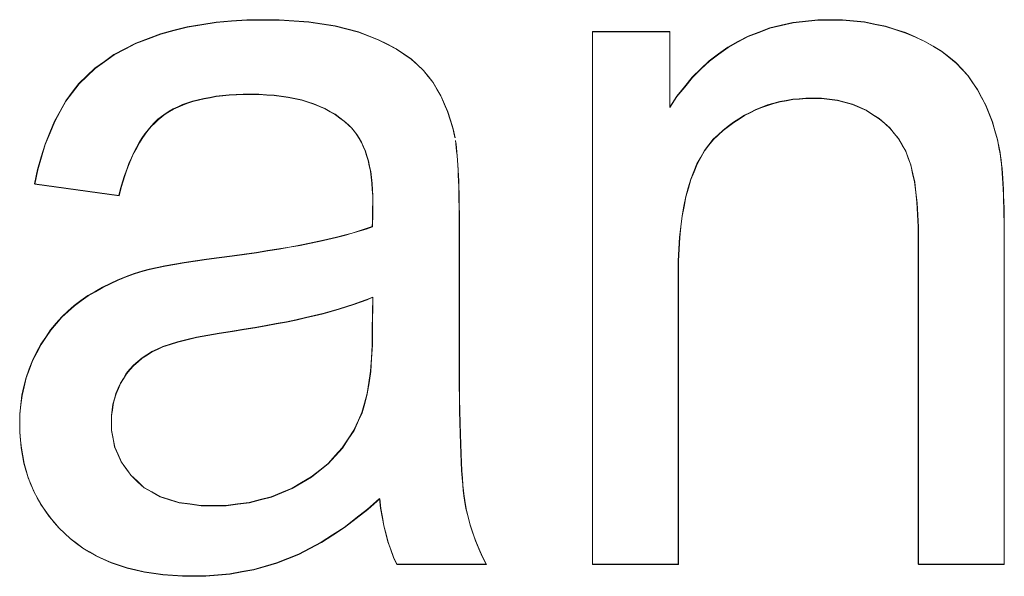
# Model space of a CAD drawing. Extents: x 229 to 926, y 37 to 878.
# Tile 80 of 163: x 314.33 to 317.68, y 829.49 to 831.38. Entities that reach past the tile are written whole.
import ezdxf
from ezdxf.lldxf.tags import DXFTag

# ---------------------------------------------------------------- set-up
doc = ezdxf.new("R2010")
doc.units = 0
doc.layers.get('0').update_dxf_attribs({"linetype": 'fein_strichliert', "lineweight": 13})
doc.layers.add('Beschriftung', color=7, linetype='Continuous', lineweight=25)
doc.layers.add('Beschriftung-A03CPAFWA9', color=7, linetype='Continuous', lineweight=25)
tags = doc.linetypes.add('fein_strichliert', pattern=[4, 1, -2, 1]).pattern_tags.tags
tags[8:9] = [DXFTag(74, 4), DXFTag(75, 0), DXFTag(340, '0'), DXFTag(46, 0.0), DXFTag(50, 0.0), DXFTag(44, 0.0), DXFTag(45, 0.0)]
tags[6:7] = [DXFTag(74, 4), DXFTag(75, 0), DXFTag(340, '0'), DXFTag(46, 0.0), DXFTag(50, 0.0), DXFTag(44, 0.0), DXFTag(45, 0.0)]
tags[4:5] = [DXFTag(74, 4), DXFTag(75, 0), DXFTag(340, '0'), DXFTag(46, 0.0), DXFTag(50, 0.0), DXFTag(44, 0.0), DXFTag(45, 0.0)]

# ---------------------------------------------------------------- blocks, each defined once
blk = doc.blocks.new('Referenz-A03CPAFUA9', base_point=(255.7277, 66.0323))
at = {"layer": 'Beschriftung', "color": 0, "lineweight": -2}
for p, q in [((315.002, 831.3715), (315.0543, 831.3755)), ((315.0543, 831.3755), (315.1065, 831.3795)), ((315.1065, 831.3795), (315.1621, 831.3795)), ((315.1621, 831.3795), (315.2172, 831.3795)), ((315.2172, 831.3795), (315.2672, 831.3761)), ((315.2672, 831.3761), (315.3173, 831.3727)), ((315.3173, 831.3727), (315.3621, 831.3658)), ((316.9654, 831.3702), (317.0077, 831.3749)), ((317.0077, 831.3749), (317.0498, 831.3795)), ((317.0498, 831.3795), (317.0946, 831.3795)), ((317.0946, 831.3795), (317.1336, 831.3795)), ((317.1336, 831.3795), (317.171, 831.3758)), ((317.171, 831.3758), (317.2083, 831.3721)), ((317.2083, 831.3721), (317.2442, 831.3647)), ((314.8131, 831.3315), (314.8587, 831.3435)), ((314.8587, 831.3435), (314.9042, 831.3555)), ((314.9042, 831.3555), (314.9531, 831.3635)), ((314.9531, 831.3635), (315.002, 831.3715)), ((315.3621, 831.3658), (315.4069, 831.359)), ((315.4069, 831.359), (315.4467, 831.3487)), ((315.4467, 831.3487), (315.4863, 831.3385)), ((315.4863, 831.3385), (315.5208, 831.3249)), ((316.2829, 829.5274), (316.2829, 831.3395)), ((316.2829, 831.3395), (316.546, 831.3395)), ((316.546, 831.3395), (316.546, 831.0819)), ((316.8493, 831.3376), (316.8863, 831.3516)), ((316.8863, 831.3516), (316.9258, 831.3609)), ((316.9258, 831.3609), (316.9654, 831.3702)), ((317.2442, 831.3647), (317.2799, 831.3575)), ((317.2799, 831.3575), (317.3142, 831.3464)), ((317.3142, 831.3464), (317.3484, 831.3354)), ((314.7287, 831.2995), (314.7709, 831.3155)), ((314.7709, 831.3155), (314.8131, 831.3315)), ((315.5208, 831.3249), (315.5553, 831.3113)), ((315.5553, 831.3113), (315.5852, 831.2958)), ((316.7439, 831.2865), (316.7781, 831.3052)), ((316.7781, 831.3052), (316.8124, 831.3237)), ((316.8124, 831.3237), (316.8493, 831.3376)), ((317.3484, 831.3354), (317.3811, 831.3207)), ((317.3811, 831.3207), (317.4138, 831.3059)), ((317.4138, 831.3059), (317.4424, 831.289)), ((314.6542, 831.2607), (314.6915, 831.28)), ((314.6915, 831.28), (314.7287, 831.2995)), ((315.5852, 831.2958), (315.6151, 831.2804)), ((315.6151, 831.2804), (315.6405, 831.2632)), ((316.7122, 831.2632), (316.7439, 831.2865)), ((317.4424, 831.289), (317.4709, 831.272)), ((317.4709, 831.272), (317.4953, 831.2527)), ((314.5897, 831.2149), (314.622, 831.2378)), ((314.622, 831.2378), (314.6542, 831.2607)), ((315.6405, 831.2632), (315.6659, 831.2461)), ((315.6659, 831.2461), (315.6866, 831.2272)), ((316.6516, 831.2121), (316.6805, 831.24)), ((316.6805, 831.24), (316.7122, 831.2632)), ((317.4953, 831.2527), (317.5199, 831.2334)), ((314.5624, 831.1887), (314.5897, 831.2149)), ((315.6866, 831.2272), (315.7074, 831.2082)), ((315.7074, 831.2082), (315.7237, 831.1875)), ((316.6225, 831.1842), (316.6516, 831.2121)), ((317.5199, 831.2334), (317.5402, 831.2118)), ((317.5402, 831.2118), (317.5605, 831.1902)), ((314.5352, 831.1624), (314.5624, 831.1887)), ((315.7237, 831.1875), (315.7399, 831.1668)), ((316.5962, 831.1516), (316.6225, 831.1842)), ((317.5605, 831.1902), (317.5767, 831.1663)), ((314.5128, 831.1327), (314.5352, 831.1624)), ((315.7399, 831.1668), (315.7537, 831.1434)), ((315.7537, 831.1434), (315.7675, 831.12)), ((316.5697, 831.1192), (316.5962, 831.1516)), ((317.5767, 831.1663), (317.5929, 831.1424)), ((317.5929, 831.1424), (317.6068, 831.1163)), ((314.4905, 831.1031), (314.5128, 831.1327)), ((314.9414, 831.1071), (314.9224, 831.1023)), ((314.9603, 831.1118), (314.9414, 831.1071)), ((314.981, 831.1153), (314.9603, 831.1118)), ((315.0018, 831.119), (314.981, 831.1153)), ((315.0241, 831.1213), (315.0018, 831.119)), ((315.0464, 831.1237), (315.0241, 831.1213)), ((315.0705, 831.1249), (315.0464, 831.1237)), ((315.0946, 831.1261), (315.0705, 831.1249)), ((315.1203, 831.1261), (315.0946, 831.1261)), ((315.1478, 831.1261), (315.1203, 831.1261)), ((315.1737, 831.1244), (315.1478, 831.1261)), ((315.1995, 831.1228), (315.1737, 831.1244)), ((315.2237, 831.1195), (315.1995, 831.1228)), ((315.2479, 831.1163), (315.2237, 831.1195)), ((315.2703, 831.1114), (315.2479, 831.1163)), ((315.2928, 831.1065), (315.2703, 831.1114)), ((315.3135, 831.1), (315.2928, 831.1065)), ((315.7675, 831.12), (315.7788, 831.0938)), ((316.546, 831.0819), (316.5697, 831.1192)), ((316.9427, 831.105), (316.9209, 831.1011)), ((316.9644, 831.1089), (316.9427, 831.105)), ((316.987, 831.1108), (316.9644, 831.1089)), ((317.0095, 831.1128), (316.987, 831.1108)), ((317.0329, 831.1128), (317.0095, 831.1128)), ((317.0621, 831.1128), (317.0329, 831.1128)), ((317.0894, 831.1093), (317.0621, 831.1128)), ((317.1168, 831.1058), (317.0894, 831.1093)), ((317.1423, 831.0989), (317.1168, 831.1058)), ((317.6068, 831.1163), (317.6206, 831.0902)), ((314.4713, 831.0688), (314.4905, 831.1031)), ((314.8565, 831.0761), (314.8426, 831.0679)), ((314.8721, 831.0834), (314.8565, 831.0761)), ((314.8878, 831.0905), (314.8721, 831.0834)), ((314.9051, 831.0964), (314.8878, 831.0905)), ((314.9224, 831.1023), (314.9051, 831.0964)), ((315.3343, 831.0935), (315.3135, 831.1)), ((315.3534, 831.0853), (315.3343, 831.0935)), ((315.3725, 831.0771), (315.3534, 831.0853)), ((315.3898, 831.0674), (315.3725, 831.0771)), ((315.7788, 831.0938), (315.7902, 831.0677)), ((316.8388, 831.0739), (316.8195, 831.0641)), ((316.859, 831.0816), (316.8388, 831.0739)), ((316.8791, 831.0894), (316.859, 831.0816)), ((316.9001, 831.0953), (316.8791, 831.0894)), ((316.9209, 831.1011), (316.9001, 831.0953)), ((317.1678, 831.092), (317.1423, 831.0989)), ((317.1913, 831.0816), (317.1678, 831.092)), ((317.2149, 831.0712), (317.1913, 831.0816)), ((317.2366, 831.0573), (317.2149, 831.0712)), ((317.6206, 831.0902), (317.6319, 831.0619)), ((314.4522, 831.0345), (314.4713, 831.0688)), ((314.8041, 831.0406), (314.7927, 831.0293)), ((314.8164, 831.0501), (314.8041, 831.0406)), ((314.8286, 831.0595), (314.8164, 831.0501)), ((314.8426, 831.0679), (314.8286, 831.0595)), ((315.4072, 831.0576), (315.3898, 831.0674)), ((315.4229, 831.0462), (315.4072, 831.0576)), ((315.4386, 831.0348), (315.4229, 831.0462)), ((315.7902, 831.0677), (315.7992, 831.0389)), ((315.7992, 831.0389), (315.8081, 831.01)), ((316.7816, 831.0427), (316.763, 831.031)), ((316.8001, 831.0544), (316.7816, 831.0427)), ((316.8195, 831.0641), (316.8001, 831.0544)), ((317.2584, 831.0435), (317.2366, 831.0573)), ((317.2768, 831.0273), (317.2584, 831.0435)), ((317.6319, 831.0619), (317.6433, 831.0334)), ((314.4362, 830.9955), (314.4522, 831.0345)), ((314.7706, 831.0047), (314.7599, 830.9916)), ((314.7812, 831.0179), (314.7706, 831.0047)), ((314.7927, 831.0293), (314.7812, 831.0179)), ((315.4525, 831.0217), (315.4386, 831.0348)), ((315.4628, 831.0121), (315.4525, 831.0217)), ((315.4719, 831.0008), (315.4628, 831.0121)), ((315.8081, 831.01), (315.8145, 830.9785)), ((316.7276, 831.0039), (316.7106, 830.9883)), ((316.7453, 831.0174), (316.7276, 831.0039)), ((316.763, 831.031), (316.7453, 831.0174)), ((317.2951, 831.0111), (317.2768, 831.0273)), ((317.3103, 830.9925), (317.2951, 831.0111)), ((317.6433, 831.0334), (317.6522, 831.0029)), ((314.4202, 830.9566), (314.4362, 830.9955)), ((314.75, 830.9766), (314.7402, 830.9617)), ((314.7599, 830.9916), (314.75, 830.9766)), ((315.4809, 830.9894), (315.4719, 831.0008)), ((315.4887, 830.9764), (315.4809, 830.9894)), ((315.4965, 830.9633), (315.4887, 830.9764)), ((316.6936, 830.9727), (316.6788, 830.9537)), ((316.7106, 830.9883), (316.6936, 830.9727)), ((317.3254, 830.974), (317.3103, 830.9925)), ((317.3373, 830.953), (317.3254, 830.974)), ((317.6522, 831.0029), (317.6612, 830.9723)), ((317.6612, 830.9723), (317.6676, 830.9395)), ((314.4072, 830.913), (314.4202, 830.9566)), ((314.7311, 830.9449), (314.7221, 830.928)), ((314.7402, 830.9617), (314.7311, 830.9449)), ((315.5029, 830.9485), (315.4965, 830.9633)), ((315.5094, 830.9336), (315.5029, 830.9485)), ((315.8164, 830.9687), (315.818, 830.9569)), ((315.818, 830.9569), (315.8196, 830.9451)), ((315.8196, 830.9451), (315.8209, 830.9313)), ((316.6788, 830.9537), (316.664, 830.9347)), ((317.349, 830.9322), (317.3373, 830.953)), ((317.6676, 830.9395), (317.6697, 830.9288)), ((314.3943, 830.8694), (314.4072, 830.913)), ((314.7138, 830.9095), (314.7055, 830.8908)), ((314.7221, 830.928), (314.7138, 830.9095)), ((315.5145, 830.917), (315.5094, 830.9336)), ((315.5197, 830.9005), (315.5145, 830.917)), ((315.8209, 830.9313), (315.8223, 830.9176)), ((315.8223, 830.9176), (315.8235, 830.9019)), ((316.6513, 830.9121), (316.6386, 830.8896)), ((316.664, 830.9347), (316.6513, 830.9121)), ((317.3576, 830.909), (317.349, 830.9322)), ((317.3661, 830.8857), (317.3576, 830.909)), ((317.6697, 830.9288), (317.6715, 830.9161)), ((317.6715, 830.9161), (317.6733, 830.9035)), ((317.6733, 830.9035), (317.6747, 830.8888)), ((314.3846, 830.8212), (314.3943, 830.8694)), ((314.6981, 830.8703), (314.6906, 830.8499)), ((314.7055, 830.8908), (314.6981, 830.8703)), ((315.5236, 830.8822), (315.5197, 830.9005)), ((315.5275, 830.8639), (315.5236, 830.8822)), ((315.8235, 830.9019), (315.8245, 830.8862)), ((315.8245, 830.8862), (315.8255, 830.8684)), ((316.6386, 830.8896), (316.628, 830.8636)), ((317.3725, 830.8566), (317.3661, 830.8857)), ((317.6747, 830.8888), (317.6762, 830.8742)), ((317.6762, 830.8742), (317.6775, 830.8575)), ((314.6906, 830.8499), (314.6838, 830.8276)), ((315.53, 830.8438), (315.5275, 830.8639)), ((315.5326, 830.8238), (315.53, 830.8438)), ((315.8255, 830.8684), (315.8264, 830.8507)), ((315.8264, 830.8507), (315.8272, 830.8312)), ((316.6173, 830.8375), (316.6089, 830.808)), ((316.628, 830.8636), (316.6173, 830.8375)), ((317.3789, 830.8275), (317.3725, 830.8566)), ((317.6775, 830.8575), (317.6788, 830.8409)), ((317.6788, 830.8409), (317.6798, 830.8222)), ((314.6713, 830.7812), (314.3846, 830.8212)), ((314.6772, 830.8053), (314.6713, 830.7812)), ((314.6838, 830.8276), (314.6772, 830.8053)), ((315.5339, 830.802), (315.5326, 830.8238)), ((315.8272, 830.8312), (315.8278, 830.8115)), ((315.8278, 830.8115), (315.8283, 830.7898)), ((316.6089, 830.808), (316.6005, 830.7785)), ((317.3832, 830.7924), (317.3789, 830.8275)), ((317.6798, 830.8222), (317.6808, 830.8036)), ((317.6808, 830.8036), (317.6816, 830.7829)), ((315.5352, 830.7802), (315.5339, 830.802)), ((315.5352, 830.7567), (315.5352, 830.7802)), ((315.8283, 830.7898), (315.8288, 830.7682)), ((316.6005, 830.7785), (316.5941, 830.7455)), ((317.3874, 830.7574), (317.3832, 830.7924)), ((317.6816, 830.7829), (317.6823, 830.7623)), ((315.5347, 830.7281), (315.535, 830.7381)), ((315.535, 830.7381), (315.5352, 830.7567)), ((315.8288, 830.7682), (315.8289, 830.7446)), ((315.8289, 830.7446), (315.8292, 830.7211)), ((316.5941, 830.7455), (316.5878, 830.7124)), ((317.3896, 830.7165), (317.3874, 830.7574)), ((317.6823, 830.7623), (317.6828, 830.7397)), ((317.6828, 830.7397), (317.6834, 830.717)), ((315.534, 830.6922), (315.5343, 830.7051)), ((315.5343, 830.7051), (315.5346, 830.7181)), ((315.5346, 830.7181), (315.5347, 830.7281)), ((315.8292, 830.7211), (315.8292, 830.6955)), ((316.5878, 830.7124), (316.5835, 830.6761)), ((317.3917, 830.6754), (317.3896, 830.7165)), ((317.6834, 830.717), (317.6836, 830.6923)), ((315.4888, 830.6613), (315.5127, 830.6687)), ((315.5127, 830.6687), (315.5336, 830.6764)), ((315.5336, 830.6764), (315.534, 830.6922)), ((315.8292, 830.6955), (315.8292, 830.2865)), ((316.5835, 830.6761), (316.5793, 830.6396)), ((317.3917, 830.6286), (317.3917, 830.6754)), ((317.6836, 830.6923), (317.6839, 830.6677)), ((315.3819, 830.6328), (315.4116, 830.6396)), ((315.4116, 830.6396), (315.4383, 830.6468)), ((315.4383, 830.6468), (315.465, 830.6539)), ((315.465, 830.6539), (315.4888, 830.6613)), ((316.5793, 830.6396), (316.5771, 830.5996)), ((317.6839, 830.6677), (317.6839, 830.641)), ((317.6839, 830.641), (317.6839, 829.5274)), ((315.2161, 830.6), (315.2516, 830.6063)), ((315.2516, 830.6063), (315.2871, 830.6127)), ((315.2871, 830.6127), (315.3197, 830.6193)), ((315.3197, 830.6193), (315.3522, 830.6259)), ((315.3522, 830.6259), (315.3819, 830.6328)), ((317.3917, 829.5274), (317.3917, 830.6286)), ((314.969, 830.5652), (315.0124, 830.5708)), ((315.0124, 830.5708), (315.0567, 830.5763)), ((315.0567, 830.5763), (315.0979, 830.5821)), ((315.0979, 830.5821), (315.1394, 830.5879)), ((315.1394, 830.5879), (315.1777, 830.594)), ((315.1777, 830.594), (315.2161, 830.6)), ((316.5771, 830.5996), (316.575, 830.5596)), ((314.7742, 830.5307), (314.8012, 830.5366)), ((314.8012, 830.5366), (314.8282, 830.5425)), ((314.8282, 830.5425), (314.8606, 830.5481)), ((314.8606, 830.5481), (314.8931, 830.5539)), ((314.8931, 830.5539), (314.931, 830.5596)), ((314.931, 830.5596), (314.969, 830.5652)), ((316.575, 830.5596), (316.575, 830.5161)), ((314.668, 830.4951), (314.6957, 830.5057)), ((314.6957, 830.5057), (314.7235, 830.5163)), ((314.7235, 830.5163), (314.7527, 830.5248)), ((314.7527, 830.5248), (314.7742, 830.5307)), ((316.575, 830.5161), (316.575, 829.5274)), ((314.5905, 830.4554), (314.6154, 830.4701)), ((314.6154, 830.4701), (314.6417, 830.4826)), ((314.6417, 830.4826), (314.668, 830.4951)), ((314.5424, 830.4242), (314.5657, 830.4408)), ((314.5657, 830.4408), (314.5905, 830.4554)), ((315.5352, 830.4362), (315.5153, 830.4277)), ((315.5336, 830.3238), (315.5352, 830.4362)), ((314.498, 830.3883), (314.5191, 830.4076)), ((314.5191, 830.4076), (314.5424, 830.4242)), ((315.4456, 830.4035), (315.4207, 830.3955)), ((315.4705, 830.4113), (315.4456, 830.4035)), ((315.4928, 830.4195), (315.4705, 830.4113)), ((315.5153, 830.4277), (315.4928, 830.4195)), ((314.458, 830.347), (314.4768, 830.369)), ((314.4768, 830.369), (314.498, 830.3883)), ((315.3361, 830.3733), (315.3061, 830.366)), ((315.3659, 830.3805), (315.3361, 830.3733)), ((315.3933, 830.388), (315.3659, 830.3805)), ((315.4207, 830.3955), (315.3933, 830.388)), ((314.4391, 830.3249), (314.458, 830.347)), ((315.1718, 830.3389), (315.1345, 830.3327)), ((315.2066, 830.3456), (315.1718, 830.3389)), ((315.2415, 830.3521), (315.2066, 830.3456)), ((315.2738, 830.359), (315.2415, 830.3521)), ((315.3061, 830.366), (315.2738, 830.359)), ((314.4059, 830.2754), (314.4225, 830.3001)), ((314.4225, 830.3001), (314.4391, 830.3249)), ((314.9736, 830.3064), (314.9351, 830.2991)), ((315.0122, 830.3136), (314.9736, 830.3064)), ((315.0573, 830.3204), (315.0122, 830.3136)), ((315.0971, 830.3264), (315.0573, 830.3204)), ((315.1345, 830.3327), (315.0971, 830.3264)), ((315.5336, 830.2732), (315.5336, 830.3238)), ((314.3915, 830.248), (314.4059, 830.2754)), ((314.8207, 830.2675), (314.802, 830.2591)), ((314.846, 830.2757), (314.8207, 830.2675)), ((314.8713, 830.2837), (314.846, 830.2757)), ((314.9031, 830.2915), (314.8713, 830.2837)), ((314.9351, 830.2991), (314.9031, 830.2915)), ((315.5306, 830.2287), (315.5336, 830.2732)), ((315.8292, 830.2865), (315.8292, 830.233)), ((314.377, 830.2205), (314.3915, 830.248)), ((314.7667, 830.24), (314.7502, 830.2295)), ((314.7833, 830.2505), (314.7667, 830.24)), ((314.802, 830.2591), (314.7833, 830.2505)), ((315.8292, 830.233), (315.8294, 830.1844)), ((314.3663, 830.1916), (314.377, 830.2205)), ((314.7213, 830.2046), (314.709, 830.1902)), ((314.7357, 830.2171), (314.7213, 830.2046)), ((314.7502, 830.2295), (314.7357, 830.2171)), ((315.5277, 830.1841), (315.5306, 830.2287)), ((314.3554, 830.1627), (314.3663, 830.1916)), ((314.6967, 830.1758), (314.6866, 830.1594)), ((314.709, 830.1902), (314.6967, 830.1758)), ((315.5218, 830.1458), (315.5277, 830.1841)), ((315.8294, 830.1844), (315.8297, 830.1358)), ((314.341, 830.1019), (314.3482, 830.1323)), ((314.3482, 830.1323), (314.3554, 830.1627)), ((314.6764, 830.143), (314.6688, 830.1256)), ((314.6866, 830.1594), (314.6764, 830.143)), ((315.5159, 830.1075), (315.5218, 830.1458)), ((315.8297, 830.1358), (315.8303, 830.0923)), ((314.3374, 830.0702), (314.341, 830.1019)), ((314.6612, 830.1084), (314.6561, 830.0902)), ((314.6688, 830.1256), (314.6612, 830.1084)), ((315.5072, 830.0753), (315.5159, 830.1075)), ((314.3338, 830.0384), (314.3374, 830.0702)), ((314.651, 830.072), (314.6485, 830.0528)), ((314.6561, 830.0902), (314.651, 830.072)), ((315.4982, 830.0431), (315.5072, 830.0753)), ((315.8303, 830.0923), (315.831, 830.0486)), ((314.3338, 830.0052), (314.3338, 830.0384)), ((314.6485, 830.0528), (314.6459, 830.0337)), ((314.6459, 830.0337), (314.6459, 830.0137)), ((315.4865, 830.0172), (315.4982, 830.0431)), ((315.831, 830.0486), (315.8317, 830.0098)), ((314.3338, 829.9768), (314.3338, 830.0052)), ((314.6459, 830.0137), (314.6459, 829.983)), ((315.4711, 829.9835), (315.4865, 830.0172)), ((315.8317, 830.0098), (315.8327, 829.9711)), ((314.3361, 829.9498), (314.3338, 829.9768)), ((314.6459, 829.983), (314.6514, 829.9549)), ((315.4514, 829.9534), (315.4711, 829.9835)), ((315.8327, 829.9711), (315.8338, 829.9372)), ((314.3386, 829.9228), (314.3361, 829.9498)), ((314.6514, 829.9549), (314.6569, 829.9268)), ((315.4315, 829.9234), (315.4514, 829.9534)), ((315.8338, 829.9372), (315.835, 829.9034)), ((314.3433, 829.8969), (314.3386, 829.9228)), ((314.6569, 829.9268), (314.668, 829.9012)), ((314.668, 829.9012), (314.6791, 829.8757)), ((315.4074, 829.8968), (315.4315, 829.9234)), ((315.835, 829.9034), (315.8364, 829.8745)), ((314.3482, 829.8712), (314.3433, 829.8969)), ((314.3552, 829.8466), (314.3482, 829.8712)), ((314.6791, 829.8757), (314.6957, 829.8527)), ((315.3548, 829.8474), (315.3833, 829.8703)), ((315.3833, 829.8703), (315.4074, 829.8968)), ((315.8364, 829.8745), (315.8379, 829.8456)), ((314.3624, 829.8222), (314.3552, 829.8466)), ((314.6957, 829.8527), (314.7123, 829.8297)), ((315.3263, 829.8244), (315.3548, 829.8474)), ((315.8379, 829.8456), (315.8397, 829.8216)), ((314.372, 829.7989), (314.3624, 829.8222)), ((314.3815, 829.7756), (314.372, 829.7989)), ((314.7123, 829.8297), (314.7344, 829.8092)), ((314.7344, 829.8092), (314.7565, 829.7887)), ((315.2606, 829.7856), (315.2934, 829.805)), ((315.2934, 829.805), (315.3263, 829.8244)), ((315.8397, 829.8216), (315.8415, 829.7975)), ((315.8415, 829.7975), (315.8435, 829.7785)), ((314.3934, 829.7536), (314.3815, 829.7756)), ((314.7565, 829.7887), (314.7837, 829.7735)), ((314.7837, 829.7735), (314.811, 829.7581)), ((315.1901, 829.7565), (315.2253, 829.7711)), ((315.2253, 829.7711), (315.2606, 829.7856)), ((315.8435, 829.7785), (315.8455, 829.7594)), ((314.4053, 829.7317), (314.3934, 829.7536)), ((314.4196, 829.7108), (314.4053, 829.7317)), ((314.811, 829.7581), (314.8433, 829.7479)), ((314.8433, 829.7479), (314.8756, 829.7377)), ((314.8756, 829.7377), (314.9131, 829.7325)), ((314.9131, 829.7325), (314.9506, 829.7274)), ((315.0354, 829.7274), (315.0753, 829.7323)), ((315.0753, 829.7323), (315.1151, 829.7371)), ((315.1151, 829.7371), (315.1527, 829.7469)), ((315.1527, 829.7469), (315.1901, 829.7565)), ((315.5587, 829.7503), (315.518, 829.7142)), ((315.562, 829.7184), (315.5587, 829.7503)), ((315.8455, 829.7594), (315.8479, 829.7451)), ((315.8479, 829.7451), (315.8526, 829.7167)), ((314.4339, 829.6901), (314.4196, 829.7108)), ((314.9506, 829.7274), (314.9932, 829.7274)), ((314.9932, 829.7274), (315.0354, 829.7274)), ((315.518, 829.7142), (315.478, 829.6835)), ((315.5673, 829.6884), (315.562, 829.7184)), ((315.8526, 829.7167), (315.8595, 829.6889)), ((314.4506, 829.6706), (314.4339, 829.6901)), ((314.4674, 829.6511), (314.4506, 829.6706)), ((315.478, 829.6835), (315.438, 829.6527)), ((315.5725, 829.6587), (315.5673, 829.6884)), ((315.8595, 829.6889), (315.8664, 829.6611)), ((314.4864, 829.633), (314.4674, 829.6511)), ((314.5055, 829.6148), (314.4864, 829.633)), ((315.438, 829.6527), (315.3989, 829.6273)), ((315.5798, 829.6308), (315.5725, 829.6587)), ((315.587, 829.6029), (315.5798, 829.6308)), ((315.8664, 829.6611), (315.8756, 829.6339)), ((315.8756, 829.6339), (315.8848, 829.6067)), ((314.5267, 829.5988), (314.5055, 829.6148)), ((314.5478, 829.583), (314.5267, 829.5988)), ((315.3597, 829.6019), (315.3213, 829.5817)), ((315.3989, 829.6273), (315.3597, 829.6019)), ((315.5963, 829.577), (315.587, 829.6029)), ((315.8848, 829.6067), (315.8964, 829.58)), ((314.571, 829.5693), (314.5478, 829.583)), ((314.5942, 829.5556), (314.571, 829.5693)), ((315.3213, 829.5817), (315.283, 829.5615)), ((315.6055, 829.5512), (315.5963, 829.577)), ((315.8964, 829.58), (315.9079, 829.5534)), ((314.6194, 829.5442), (314.5942, 829.5556)), ((314.6446, 829.5329), (314.6194, 829.5442)), ((314.6719, 829.5237), (314.6446, 829.5329)), ((315.2079, 829.5319), (315.169, 829.5207)), ((315.2455, 829.5467), (315.2079, 829.5319)), ((315.283, 829.5615), (315.2455, 829.5467)), ((315.6168, 829.5274), (315.6055, 829.5512)), ((315.9079, 829.5534), (315.9217, 829.5274)), ((314.6992, 829.5147), (314.6719, 829.5237)), ((314.7285, 829.5078), (314.6992, 829.5147)), ((314.7579, 829.501), (314.7285, 829.5078)), ((314.7893, 829.4964), (314.7579, 829.501)), ((314.8207, 829.4919), (314.7893, 829.4964)), ((315.0898, 829.5022), (315.0495, 829.4948)), ((315.1301, 829.5096), (315.0898, 829.5022)), ((315.169, 829.5207), (315.1301, 829.5096)), ((315.9217, 829.5274), (315.6168, 829.5274)), ((316.575, 829.5274), (316.2829, 829.5274)), ((317.6839, 829.5274), (317.3917, 829.5274)), ((314.8542, 829.4896), (314.8207, 829.4919)), ((314.8876, 829.4873), (314.8542, 829.4896)), ((314.9232, 829.4873), (314.8876, 829.4873)), ((314.9662, 829.4873), (314.9232, 829.4873)), ((315.0079, 829.4911), (314.9662, 829.4873)), ((315.0495, 829.4948), (315.0079, 829.4911))]:
    blk.add_line(p, q, dxfattribs=at)
blk = doc.blocks.new('Referenz-A03CPAG8A9', base_point=(281.5986, 66.0323))
at = {"layer": 'Beschriftung-A03CPAFWA9', "color": 0, "lineweight": -2}
for p, q in [((315.0028, 831.3703), (315.0551, 831.3743)), ((315.0551, 831.3743), (315.1072, 831.3783)), ((315.1072, 831.3783), (315.1628, 831.3783)), ((315.1628, 831.3783), (315.218, 831.3783)), ((315.218, 831.3783), (315.268, 831.375)), ((315.268, 831.375), (315.3181, 831.3715)), ((316.9661, 831.369), (317.0084, 831.3737)), ((317.0084, 831.3737), (317.0506, 831.3783)), ((317.0506, 831.3783), (317.0953, 831.3783)), ((317.0953, 831.3783), (317.1343, 831.3783)), ((317.1343, 831.3783), (317.1717, 831.3747)), ((317.1717, 831.3747), (317.2091, 831.371)), ((314.8139, 831.3303), (314.8594, 831.3424)), ((314.8594, 831.3424), (314.905, 831.3544)), ((314.905, 831.3544), (314.9539, 831.3624)), ((314.9539, 831.3624), (315.0028, 831.3703)), ((315.3181, 831.3715), (315.3629, 831.3647)), ((315.3629, 831.3647), (315.4077, 831.3579)), ((315.4077, 831.3579), (315.4474, 831.3476)), ((315.4474, 831.3476), (315.4871, 831.3374)), ((316.2836, 829.5262), (316.2836, 831.3384)), ((316.2836, 831.3384), (316.5468, 831.3384)), ((316.5468, 831.3384), (316.5468, 831.0808)), ((316.8501, 831.3365), (316.8871, 831.3505)), ((316.8871, 831.3505), (316.9266, 831.3598)), ((316.9266, 831.3598), (316.9661, 831.369)), ((317.2091, 831.371), (317.2449, 831.3636)), ((317.2449, 831.3636), (317.2807, 831.3563)), ((317.2807, 831.3563), (317.315, 831.3452)), ((317.315, 831.3452), (317.3492, 831.3342)), ((314.7295, 831.2983), (314.7717, 831.3143)), ((314.7717, 831.3143), (314.8139, 831.3303)), ((315.4871, 831.3374), (315.5216, 831.3237)), ((315.5216, 831.3237), (315.556, 831.3101)), ((315.556, 831.3101), (315.586, 831.2947)), ((316.7789, 831.304), (316.8132, 831.3226)), ((316.8132, 831.3226), (316.8501, 831.3365)), ((317.3492, 831.3342), (317.3819, 831.3196)), ((317.3819, 831.3196), (317.4145, 831.3048)), ((317.4145, 831.3048), (317.4432, 831.2878)), ((314.655, 831.2595), (314.6923, 831.2789)), ((314.6923, 831.2789), (314.7295, 831.2983)), ((315.586, 831.2947), (315.6159, 831.2793)), ((315.6159, 831.2793), (315.6413, 831.2621)), ((316.713, 831.2621), (316.7446, 831.2853)), ((316.7446, 831.2853), (316.7789, 831.304)), ((317.4432, 831.2878), (317.4717, 831.2708)), ((314.6227, 831.2367), (314.655, 831.2595)), ((315.6413, 831.2621), (315.6666, 831.2449)), ((315.6666, 831.2449), (315.6874, 831.226)), ((316.6523, 831.211), (316.6813, 831.2389)), ((316.6813, 831.2389), (316.713, 831.2621)), ((317.4717, 831.2708), (317.4961, 831.2515)), ((317.4961, 831.2515), (317.5206, 831.2322)), ((314.5632, 831.1875), (314.5905, 831.2137)), ((314.5905, 831.2137), (314.6227, 831.2367)), ((315.6874, 831.226), (315.7082, 831.2071)), ((315.7082, 831.2071), (315.7244, 831.1864)), ((316.6233, 831.1831), (316.6523, 831.211)), ((317.5206, 831.2322), (317.5409, 831.2106)), ((317.5409, 831.2106), (317.5613, 831.1891)), ((314.536, 831.1612), (314.5632, 831.1875)), ((315.7244, 831.1864), (315.7407, 831.1657)), ((316.5969, 831.1505), (316.6233, 831.1831)), ((317.5613, 831.1891), (317.5774, 831.1652)), ((314.5136, 831.1316), (314.536, 831.1612)), ((315.7407, 831.1657), (315.7545, 831.1423)), ((315.7545, 831.1423), (315.7682, 831.1188)), ((316.5705, 831.118), (316.5969, 831.1505)), ((317.5774, 831.1652), (317.5937, 831.1413)), ((317.5937, 831.1413), (317.6075, 831.1152)), ((314.4913, 831.1019), (314.5136, 831.1316)), ((314.9421, 831.1059), (314.9232, 831.1011)), ((314.9611, 831.1106), (314.9421, 831.1059)), ((314.9818, 831.1142), (314.9611, 831.1106)), ((315.0026, 831.1178), (314.9818, 831.1142)), ((315.0249, 831.1202), (315.0026, 831.1178)), ((315.0472, 831.1225), (315.0249, 831.1202)), ((315.0713, 831.1237), (315.0472, 831.1225)), ((315.0953, 831.1249), (315.0713, 831.1237)), ((315.121, 831.1249), (315.0953, 831.1249)), ((315.1486, 831.1249), (315.121, 831.1249)), ((315.1745, 831.1233), (315.1486, 831.1249)), ((315.2003, 831.1216), (315.1745, 831.1233)), ((315.2245, 831.1184), (315.2003, 831.1216)), ((315.2487, 831.1152), (315.2245, 831.1184)), ((315.2711, 831.1103), (315.2487, 831.1152)), ((315.2936, 831.1054), (315.2711, 831.1103)), ((315.3143, 831.0988), (315.2936, 831.1054)), ((315.7682, 831.1188), (315.7796, 831.0927)), ((316.5468, 831.0808), (316.5705, 831.118)), ((316.9435, 831.1038), (316.9217, 831.0999)), ((316.9652, 831.1077), (316.9435, 831.1038)), ((316.9878, 831.1097), (316.9652, 831.1077)), ((317.0102, 831.1116), (316.9878, 831.1097)), ((317.0336, 831.1116), (317.0102, 831.1116)), ((317.0629, 831.1116), (317.0336, 831.1116)), ((317.0902, 831.1081), (317.0629, 831.1116)), ((317.1175, 831.1047), (317.0902, 831.1081)), ((317.1431, 831.0978), (317.1175, 831.1047)), ((317.6075, 831.1152), (317.6213, 831.089)), ((314.4721, 831.0677), (314.4913, 831.1019)), ((314.8573, 831.075), (314.8434, 831.0668)), ((314.8729, 831.0822), (314.8573, 831.075)), ((314.8886, 831.0893), (314.8729, 831.0822)), ((314.9059, 831.0953), (314.8886, 831.0893)), ((314.9232, 831.1011), (314.9059, 831.0953)), ((315.3351, 831.0923), (315.3143, 831.0988)), ((315.3542, 831.0842), (315.3351, 831.0923)), ((315.3732, 831.076), (315.3542, 831.0842)), ((315.3906, 831.0662), (315.3732, 831.076)), ((315.7796, 831.0927), (315.791, 831.0666)), ((316.8395, 831.0727), (316.8202, 831.0629)), ((316.8597, 831.0804), (316.8395, 831.0727)), ((316.8799, 831.0882), (316.8597, 831.0804)), ((316.9008, 831.0941), (316.8799, 831.0882)), ((316.9217, 831.0999), (316.9008, 831.0941)), ((317.1685, 831.0908), (317.1431, 831.0978)), ((317.1921, 831.0804), (317.1685, 831.0908)), ((317.2157, 831.0701), (317.1921, 831.0804)), ((317.2374, 831.0562), (317.2157, 831.0701)), ((317.6213, 831.089), (317.6327, 831.0607)), ((314.4529, 831.0334), (314.4721, 831.0677)), ((314.8049, 831.0394), (314.7935, 831.0281)), ((314.8172, 831.0489), (314.8049, 831.0394)), ((314.8294, 831.0584), (314.8172, 831.0489)), ((314.8434, 831.0668), (314.8294, 831.0584)), ((315.408, 831.0564), (315.3906, 831.0662)), ((315.4236, 831.0451), (315.408, 831.0564)), ((315.4393, 831.0336), (315.4236, 831.0451)), ((315.791, 831.0666), (315.7999, 831.0377)), ((315.7999, 831.0377), (315.8088, 831.0088)), ((316.7823, 831.0416), (316.7638, 831.0299)), ((316.8009, 831.0533), (316.7823, 831.0416)), ((316.8202, 831.0629), (316.8009, 831.0533)), ((317.2592, 831.0423), (317.2374, 831.0562)), ((317.2775, 831.0261), (317.2592, 831.0423)), ((317.6327, 831.0607), (317.644, 831.0323)), ((314.437, 830.9944), (314.4529, 831.0334)), ((314.7714, 831.0036), (314.7607, 830.9905)), ((314.782, 831.0168), (314.7714, 831.0036)), ((314.7935, 831.0281), (314.782, 831.0168)), ((315.4533, 831.0206), (315.4393, 831.0336)), ((315.4636, 831.011), (315.4533, 831.0206)), ((315.4727, 830.9996), (315.4636, 831.011)), ((315.8088, 831.0088), (315.8153, 830.9773)), ((316.746, 831.0163), (316.7283, 831.0027)), ((316.7638, 831.0299), (316.746, 831.0163)), ((317.2959, 831.0099), (317.2775, 831.0261)), ((317.3111, 830.9914), (317.2959, 831.0099)), ((317.644, 831.0323), (317.6529, 831.0018)), ((314.421, 830.9555), (314.437, 830.9944)), ((314.7508, 830.9755), (314.741, 830.9606)), ((314.7607, 830.9905), (314.7508, 830.9755)), ((315.4817, 830.9883), (315.4727, 830.9996)), ((315.4894, 830.9752), (315.4817, 830.9883)), ((315.4973, 830.9621), (315.4894, 830.9752)), ((316.6944, 830.9715), (316.6796, 830.9526)), ((316.7114, 830.9871), (316.6944, 830.9715)), ((316.7283, 831.0027), (316.7114, 830.9871)), ((317.3262, 830.9729), (317.3111, 830.9914)), ((317.338, 830.9519), (317.3262, 830.9729)), ((317.6529, 831.0018), (317.6619, 830.9712)), ((317.6619, 830.9712), (317.6684, 830.9383)), ((314.408, 830.9119), (314.421, 830.9555)), ((314.7319, 830.9438), (314.7228, 830.9269)), ((314.741, 830.9606), (314.7319, 830.9438)), ((315.5037, 830.9473), (315.4973, 830.9621)), ((315.5101, 830.9325), (315.5037, 830.9473)), ((315.8172, 830.9676), (315.8188, 830.9557)), ((315.8188, 830.9557), (315.8204, 830.944)), ((315.8204, 830.944), (315.8217, 830.9302)), ((316.6796, 830.9526), (316.6647, 830.9335)), ((317.3498, 830.9311), (317.338, 830.9519)), ((317.6684, 830.9383), (317.6705, 830.9277)), ((314.3951, 830.8683), (314.408, 830.9119)), ((314.7146, 830.9083), (314.7063, 830.8896)), ((314.7228, 830.9269), (314.7146, 830.9083)), ((315.5153, 830.9159), (315.5101, 830.9325)), ((315.5204, 830.8993), (315.5153, 830.9159)), ((315.8217, 830.9302), (315.8231, 830.9165)), ((315.8231, 830.9165), (315.8243, 830.9007)), ((316.652, 830.911), (316.6393, 830.8884)), ((316.6647, 830.9335), (316.652, 830.911)), ((317.3583, 830.9079), (317.3498, 830.9311)), ((317.3669, 830.8846), (317.3583, 830.9079)), ((317.6705, 830.9277), (317.6722, 830.915)), ((317.6722, 830.915), (317.674, 830.9023)), ((314.6989, 830.8691), (314.6913, 830.8487)), ((314.7063, 830.8896), (314.6989, 830.8691)), ((315.5244, 830.881), (315.5204, 830.8993)), ((315.5283, 830.8627), (315.5244, 830.881)), ((315.8243, 830.9007), (315.8253, 830.8851)), ((315.8253, 830.8851), (315.8263, 830.8673)), ((316.6393, 830.8884), (316.6288, 830.8624)), ((317.3732, 830.8555), (317.3669, 830.8846)), ((317.674, 830.9023), (317.6755, 830.8877)), ((317.6755, 830.8877), (317.677, 830.873)), ((317.677, 830.873), (317.6783, 830.8564)), ((314.3854, 830.8201), (314.3951, 830.8683)), ((314.6913, 830.8487), (314.6846, 830.8264)), ((315.5308, 830.8427), (315.5283, 830.8627)), ((315.5334, 830.8226), (315.5308, 830.8427)), ((315.8263, 830.8673), (315.8272, 830.8496)), ((315.8272, 830.8496), (315.8279, 830.83)), ((316.6181, 830.8364), (316.6097, 830.8069)), ((316.6288, 830.8624), (316.6181, 830.8364)), ((317.3796, 830.8263), (317.3732, 830.8555)), ((317.6783, 830.8564), (317.6796, 830.8398)), ((317.6796, 830.8398), (317.6805, 830.8211)), ((314.6721, 830.7801), (314.3854, 830.8201)), ((314.678, 830.8041), (314.6721, 830.7801)), ((314.6846, 830.8264), (314.678, 830.8041)), ((315.5347, 830.8008), (315.5334, 830.8226)), ((315.8279, 830.83), (315.8286, 830.8104)), ((315.8286, 830.8104), (315.8291, 830.7887)), ((316.6097, 830.8069), (316.6013, 830.7774)), ((317.3839, 830.7912), (317.3796, 830.8263)), ((317.6805, 830.8211), (317.6815, 830.8024)), ((317.6815, 830.8024), (317.6824, 830.7817)), ((315.5359, 830.7791), (315.5347, 830.8008)), ((315.5359, 830.7555), (315.5359, 830.7791)), ((315.8291, 830.7887), (315.8295, 830.7671)), ((316.6013, 830.7774), (316.5948, 830.7444)), ((317.3882, 830.7563), (317.3839, 830.7912)), ((317.6824, 830.7817), (317.683, 830.7612)), ((315.5355, 830.7269), (315.5358, 830.737)), ((315.5358, 830.737), (315.5359, 830.7555)), ((315.8295, 830.7671), (315.8297, 830.7435)), ((315.8297, 830.7435), (315.83, 830.72)), ((316.5948, 830.7444), (316.5886, 830.7113)), ((317.3903, 830.7153), (317.3882, 830.7563)), ((317.683, 830.7612), (317.6836, 830.7385)), ((317.6836, 830.7385), (317.6841, 830.7159)), ((315.5347, 830.6911), (315.5351, 830.704)), ((315.5351, 830.704), (315.5353, 830.7169)), ((315.5353, 830.7169), (315.5355, 830.7269)), ((315.83, 830.72), (315.83, 830.6943)), ((316.5886, 830.7113), (316.5843, 830.6749)), ((317.3925, 830.6743), (317.3903, 830.7153)), ((317.6841, 830.7159), (317.6844, 830.6912)), ((315.5134, 830.6675), (315.5344, 830.6753)), ((315.5344, 830.6753), (315.5347, 830.6911)), ((315.83, 830.6943), (315.83, 830.2853)), ((316.5843, 830.6749), (316.58, 830.6384)), ((317.3925, 830.6275), (317.3925, 830.6743)), ((317.6844, 830.6912), (317.6846, 830.6666)), ((315.3827, 830.6316), (315.4124, 830.6385)), ((315.4124, 830.6385), (315.4391, 830.6456)), ((315.4391, 830.6456), (315.4658, 830.6528)), ((315.4658, 830.6528), (315.4896, 830.6601)), ((315.4896, 830.6601), (315.5134, 830.6675)), ((316.58, 830.6384), (316.5779, 830.5984)), ((317.6846, 830.6666), (317.6846, 830.6399)), ((317.6846, 830.6399), (317.6846, 829.5262)), ((315.2169, 830.5989), (315.2524, 830.6052)), ((315.2524, 830.6052), (315.2879, 830.6116)), ((315.2879, 830.6116), (315.3204, 830.6182)), ((315.3204, 830.6182), (315.353, 830.6247)), ((315.353, 830.6247), (315.3827, 830.6316)), ((317.3925, 829.5262), (317.3925, 830.6275)), ((314.9698, 830.5641), (315.0132, 830.5696)), ((315.0132, 830.5696), (315.0574, 830.5752)), ((315.0574, 830.5752), (315.0987, 830.5809)), ((315.0987, 830.5809), (315.1401, 830.5868)), ((315.1401, 830.5868), (315.1785, 830.5928)), ((315.1785, 830.5928), (315.2169, 830.5989)), ((316.5779, 830.5984), (316.5757, 830.5585)), ((314.775, 830.5296), (314.802, 830.5355)), ((314.802, 830.5355), (314.829, 830.5413)), ((314.829, 830.5413), (314.8614, 830.547)), ((314.8614, 830.547), (314.8939, 830.5528)), ((314.8939, 830.5528), (314.9318, 830.5585)), ((314.9318, 830.5585), (314.9698, 830.5641)), ((316.5757, 830.5585), (316.5757, 830.5149)), ((314.6688, 830.494), (314.6965, 830.5046)), ((314.6965, 830.5046), (314.7242, 830.5151)), ((314.7242, 830.5151), (314.7535, 830.5237)), ((314.7535, 830.5237), (314.775, 830.5296)), ((316.5757, 830.5149), (316.5757, 829.5262)), ((314.5913, 830.4543), (314.6162, 830.4689)), ((314.6162, 830.4689), (314.6425, 830.4814)), ((314.6425, 830.4814), (314.6688, 830.494)), ((314.5432, 830.4231), (314.5665, 830.4397)), ((314.5665, 830.4397), (314.5913, 830.4543)), ((315.5359, 830.4351), (315.5161, 830.4266)), ((315.5344, 830.3226), (315.5359, 830.4351)), ((314.4988, 830.3872), (314.5199, 830.4065)), ((314.5199, 830.4065), (314.5432, 830.4231)), ((315.4463, 830.4023), (315.4215, 830.3944)), ((315.4713, 830.4102), (315.4463, 830.4023)), ((315.4936, 830.4184), (315.4713, 830.4102)), ((315.5161, 830.4266), (315.4936, 830.4184)), ((314.4588, 830.3458), (314.4776, 830.3678)), ((314.4776, 830.3678), (314.4988, 830.3872)), ((315.3369, 830.3721), (315.3069, 830.3649)), ((315.3667, 830.3793), (315.3369, 830.3721)), ((315.394, 830.3869), (315.3667, 830.3793)), ((315.4215, 830.3944), (315.394, 830.3869)), ((314.4399, 830.3238), (314.4588, 830.3458)), ((315.1725, 830.3378), (315.1353, 830.3315)), ((315.2073, 830.3444), (315.1725, 830.3378)), ((315.2422, 830.351), (315.2073, 830.3444)), ((315.2746, 830.3579), (315.2422, 830.351)), ((315.3069, 830.3649), (315.2746, 830.3579)), ((314.4233, 830.299), (314.4399, 830.3238)), ((314.9744, 830.3052), (314.9359, 830.298)), ((315.0129, 830.3124), (314.9744, 830.3052)), ((315.058, 830.3193), (315.0129, 830.3124)), ((315.0978, 830.3252), (315.058, 830.3193)), ((315.1353, 830.3315), (315.0978, 830.3252)), ((315.5344, 830.272), (315.5344, 830.3226)), ((314.3923, 830.2468), (314.4067, 830.2742)), ((314.4067, 830.2742), (314.4233, 830.299)), ((314.8215, 830.2664), (314.8028, 830.2579)), ((314.8467, 830.2745), (314.8215, 830.2664)), ((314.8721, 830.2826), (314.8467, 830.2745)), ((314.9039, 830.2903), (314.8721, 830.2826)), ((314.9359, 830.298), (314.9039, 830.2903)), ((315.5314, 830.2275), (315.5344, 830.272)), ((315.83, 830.2853), (315.83, 830.2319)), ((314.3778, 830.2194), (314.3923, 830.2468)), ((314.7675, 830.2389), (314.751, 830.2284)), ((314.7841, 830.2494), (314.7675, 830.2389)), ((314.8028, 830.2579), (314.7841, 830.2494)), ((314.3671, 830.1904), (314.3778, 830.2194)), ((314.7221, 830.2035), (314.7098, 830.1891)), ((314.7365, 830.216), (314.7221, 830.2035)), ((314.751, 830.2284), (314.7365, 830.216)), ((315.5284, 830.1829), (315.5314, 830.2275)), ((315.83, 830.2319), (315.8302, 830.1833)), ((314.3562, 830.1616), (314.3671, 830.1904)), ((314.6975, 830.1747), (314.6874, 830.1583)), ((314.7098, 830.1891), (314.6975, 830.1747)), ((315.5226, 830.1446), (315.5284, 830.1829)), ((315.8302, 830.1833), (315.8305, 830.1347)), ((314.349, 830.1312), (314.3562, 830.1616)), ((314.6772, 830.1418), (314.6696, 830.1245)), ((314.6874, 830.1583), (314.6772, 830.1418)), ((315.5167, 830.1063), (315.5226, 830.1446)), ((315.8305, 830.1347), (315.8311, 830.0911)), ((314.3382, 830.0691), (314.3418, 830.1008)), ((314.3418, 830.1008), (314.349, 830.1312)), ((314.662, 830.1073), (314.6569, 830.089)), ((314.6696, 830.1245), (314.662, 830.1073)), ((315.5079, 830.0741), (315.5167, 830.1063)), ((314.3346, 830.0373), (314.3382, 830.0691)), ((314.6518, 830.0709), (314.6493, 830.0517)), ((314.6569, 830.089), (314.6518, 830.0709)), ((315.499, 830.042), (315.5079, 830.0741)), ((315.8311, 830.0911), (315.8317, 830.0475)), ((314.3346, 830.0041), (314.3346, 830.0373)), ((314.6493, 830.0517), (314.6467, 830.0326)), ((314.6467, 830.0326), (314.6467, 830.0126)), ((315.4873, 830.016), (315.499, 830.042)), ((315.8317, 830.0475), (315.8325, 830.0087)), ((314.3346, 829.9757), (314.3346, 830.0041)), ((314.6467, 830.0126), (314.6467, 829.9819)), ((315.4719, 829.9824), (315.4873, 830.016)), ((315.8325, 830.0087), (315.8334, 829.97)), ((314.3369, 829.9487), (314.3346, 829.9757)), ((314.6467, 829.9819), (314.6522, 829.9538)), ((315.4521, 829.9523), (315.4719, 829.9824)), ((315.8334, 829.97), (315.8346, 829.9361)), ((314.3394, 829.9216), (314.3369, 829.9487)), ((314.6522, 829.9538), (314.6577, 829.9257)), ((315.4323, 829.9222), (315.4521, 829.9523)), ((315.8346, 829.9361), (315.8358, 829.9023)), ((314.3441, 829.8958), (314.3394, 829.9216)), ((314.6577, 829.9257), (314.6688, 829.9001)), ((314.6688, 829.9001), (314.6799, 829.8746)), ((315.4081, 829.8957), (315.4323, 829.9222)), ((315.8358, 829.9023), (315.8372, 829.8734)), ((314.3489, 829.87), (314.3441, 829.8958)), ((314.356, 829.8455), (314.3489, 829.87)), ((314.6799, 829.8746), (314.6965, 829.8516)), ((315.3556, 829.8462), (315.384, 829.8691)), ((315.384, 829.8691), (315.4081, 829.8957)), ((315.8372, 829.8734), (315.8387, 829.8445)), ((314.3632, 829.821), (314.356, 829.8455)), ((314.6965, 829.8516), (314.7131, 829.8285)), ((315.3271, 829.8232), (315.3556, 829.8462)), ((315.8387, 829.8445), (315.8405, 829.8205)), ((314.3727, 829.7977), (314.3632, 829.821)), ((314.3823, 829.7745), (314.3727, 829.7977)), ((314.7131, 829.8285), (314.7352, 829.808)), ((314.7352, 829.808), (314.7573, 829.7876)), ((315.2614, 829.7845), (315.2942, 829.8039)), ((315.2942, 829.8039), (315.3271, 829.8232)), ((315.8405, 829.8205), (315.8422, 829.7964)), ((314.3942, 829.7524), (314.3823, 829.7745)), ((314.7573, 829.7876), (314.7845, 829.7723)), ((314.7845, 829.7723), (314.8118, 829.757)), ((315.1909, 829.7554), (315.2261, 829.77)), ((315.2261, 829.77), (315.2614, 829.7845)), ((315.8422, 829.7964), (315.8442, 829.7773)), ((315.8442, 829.7773), (315.8463, 829.7582)), ((314.4061, 829.7305), (314.3942, 829.7524)), ((314.4204, 829.7097), (314.4061, 829.7305)), ((314.8118, 829.757), (314.8441, 829.7468)), ((314.8441, 829.7468), (314.8764, 829.7366)), ((314.8764, 829.7366), (314.9139, 829.7314)), ((314.9139, 829.7314), (314.9514, 829.7263)), ((315.0362, 829.7263), (315.0761, 829.7311)), ((315.0761, 829.7311), (315.1158, 829.736)), ((315.1158, 829.736), (315.1534, 829.7457)), ((315.1534, 829.7457), (315.1909, 829.7554)), ((315.5595, 829.7491), (315.5187, 829.7131)), ((315.5628, 829.7173), (315.5595, 829.7491)), ((315.8463, 829.7582), (315.8486, 829.744)), ((315.8486, 829.744), (315.8533, 829.7156)), ((314.4347, 829.689), (314.4204, 829.7097)), ((314.9514, 829.7263), (314.994, 829.7263)), ((314.994, 829.7263), (315.0362, 829.7263)), ((315.5187, 829.7131), (315.4788, 829.6824)), ((315.5681, 829.6873), (315.5628, 829.7173)), ((315.8533, 829.7156), (315.8602, 829.6878)), ((314.4514, 829.6695), (314.4347, 829.689)), ((314.4681, 829.65), (314.4514, 829.6695)), ((315.4788, 829.6824), (315.4388, 829.6516)), ((315.5733, 829.6575), (315.5681, 829.6873)), ((315.8602, 829.6878), (315.8672, 829.66)), ((314.4872, 829.6318), (314.4681, 829.65)), ((314.5063, 829.6136), (314.4872, 829.6318)), ((315.4388, 829.6516), (315.3997, 829.6262)), ((315.5806, 829.6296), (315.5733, 829.6575)), ((315.5878, 829.6017), (315.5806, 829.6296)), ((315.8672, 829.66), (315.8764, 829.6328)), ((315.8764, 829.6328), (315.8856, 829.6055)), ((314.5275, 829.5977), (314.5063, 829.6136)), ((314.5486, 829.5818), (314.5275, 829.5977)), ((315.3605, 829.6008), (315.3221, 829.5806)), ((315.3997, 829.6262), (315.3605, 829.6008)), ((315.5971, 829.5759), (315.5878, 829.6017)), ((315.8856, 829.6055), (315.8972, 829.5789)), ((314.5718, 829.5682), (314.5486, 829.5818)), ((314.595, 829.5544), (314.5718, 829.5682)), ((315.3221, 829.5806), (315.2838, 829.5604)), ((315.6063, 829.55), (315.5971, 829.5759)), ((315.8972, 829.5789), (315.9086, 829.5522)), ((314.6202, 829.5431), (314.595, 829.5544)), ((314.6454, 829.5317), (314.6202, 829.5431)), ((314.6727, 829.5226), (314.6454, 829.5317)), ((315.2087, 829.5308), (315.1698, 829.5196)), ((315.2463, 829.5456), (315.2087, 829.5308)), ((315.2838, 829.5604), (315.2463, 829.5456)), ((315.6176, 829.5262), (315.6063, 829.55)), ((315.9086, 829.5522), (315.9225, 829.5262)), ((314.7, 829.5135), (314.6727, 829.5226)), ((314.7293, 829.5067), (314.7, 829.5135)), ((314.7587, 829.4999), (314.7293, 829.5067)), ((314.7901, 829.4953), (314.7587, 829.4999)), ((314.8215, 829.4908), (314.7901, 829.4953)), ((315.0906, 829.5011), (315.0503, 829.4936)), ((315.1309, 829.5085), (315.0906, 829.5011)), ((315.1698, 829.5196), (315.1309, 829.5085)), ((315.9225, 829.5262), (315.6176, 829.5262)), ((316.5757, 829.5262), (316.2836, 829.5262)), ((317.6846, 829.5262), (317.3925, 829.5262)), ((314.855, 829.4885), (314.8215, 829.4908)), ((314.8884, 829.4861), (314.855, 829.4885)), ((314.924, 829.4861), (314.8884, 829.4861)), ((314.967, 829.4861), (314.924, 829.4861)), ((315.0087, 829.4899), (314.967, 829.4861)), ((315.0503, 829.4936), (315.0087, 829.4899))]:
    blk.add_line(p, q, dxfattribs=at)

msp = doc.modelspace()

# ---------------------------------------------------------------- block references
at = {"color": 251, "lineweight": 13, "ltscale": 0.13, "true_color": 0x606060}
for name, p in [('Referenz-A03CPAFUA9', (255.7277, 66.0323)), ('Referenz-A03CPAG8A9', (281.5986, 66.0323))]:
    msp.add_blockref(name, p, dxfattribs=at)

doc.saveas('drawing.dxf')
